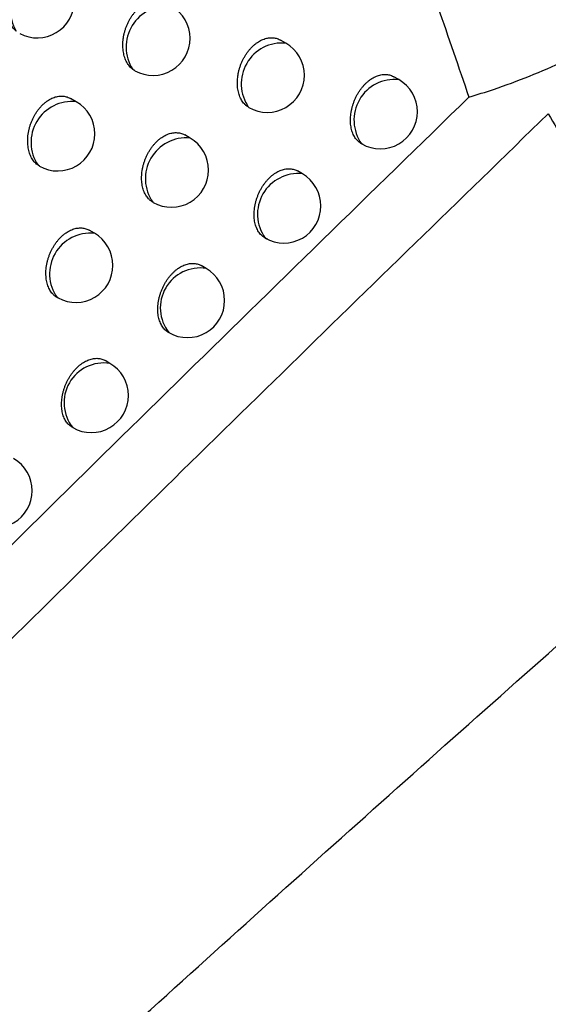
# Model space of a CAD drawing. Header units: millimetres. Extents: x -0.387 to 0.594, y -0.166 to 0.447.
# Tile 75 of 109: x 0.45358 to 0.4607, y -0.04892 to -0.03564. Entities that reach past the tile are written whole.
import ezdxf

# ---------------------------------------------------------------- set-up
doc = ezdxf.new("R2010")
doc.units = ezdxf.units.MM
doc.layers.add('FORMAT', color=7, linetype='Continuous')

msp = doc.modelspace()

# ---------------------------------------------------------------- linework, layer by layer
at = {"layer": 'FORMAT', "color": 7, "linetype": 'Continuous', "lineweight": 25}
for p, q in [((0.457167, -0.035958), (0.457094, -0.035916)), ((0.458689, -0.03645), (0.45862, -0.03641)), ((0.454345, -0.036748), (0.454269, -0.036704)), ((0.455877, -0.037237), (0.455806, -0.037196)), ((0.453851, -0.037616), (0.45383, -0.037604)), ((0.45739, -0.03772), (0.457323, -0.037681)), ((0.455382, -0.038106), (0.455377, -0.038103)), ((0.454588, -0.038521), (0.454517, -0.03848)), ((0.456093, -0.038995), (0.456027, -0.038957)), ((0.4541, -0.039394), (0.454088, -0.039387)), ((0.454797, -0.040275), (0.454732, -0.040237))]:
    msp.add_line(p, q, dxfattribs=at)
for centre, radius, start, end in [((0.454017, -0.035512), 0.0005596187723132, 84.810608, 210.481345), ((0.453818, -0.035388), 0.0005, 241.936223, 0.000988), ((0.45557, -0.03601), 0.0005533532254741, 84.171199, 213.092329), ((0.455377, -0.035893), 0.0005, 0.000988, 60.003677), ((0.455377, -0.035893), 0.0005, 241.048403, 0.000988), ((0.457117, -0.036507), 0.0005508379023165, 84.721975, 215.101415), ((0.456917, -0.036391), 0.0005, 0.000988, 60.003677), ((0.456917, -0.036391), 0.0005, 240.094975, 0.000988), ((0.458633, -0.036995), 0.0005480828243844, 84.182596, 215.824758), ((0.458439, -0.036883), 0.0005, 0.000988, 60.003677), ((0.454286, -0.037296), 0.0005509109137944, 83.921447, 214.080482), ((0.454095, -0.037181), 0.0005, 0.000988, 60.003677), ((0.458439, -0.036883), 0.0005, 240.003677, 0.000988), ((0.454095, -0.037181), 0.0005, 240.685221, 0.000988), ((0.455825, -0.037785), 0.0005497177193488, 84.559373, 215.447981), ((0.455627, -0.03767), 0.0005, 0.000988, 60.003677), ((0.455627, -0.03767), 0.0005, 240.381129, 0.000988), ((0.457333, -0.038264), 0.0005474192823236, 84.027443, 215.979911), ((0.45714, -0.038153), 0.0005, 0.000988, 60.003677), ((0.45714, -0.038153), 0.0005, 240.003677, 0.000988), ((0.454534, -0.039068), 0.0005492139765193, 84.4441, 215.563254), ((0.454338, -0.038954), 0.0005, 0.000988, 60.003677), ((0.454338, -0.038954), 0.0005, 241.414104, 0.000988), ((0.456015, -0.039527), 0.0005380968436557, 81.693107, 218.314247), ((0.455843, -0.039428), 0.0005, 0.000988, 60.003677), ((0.455843, -0.039428), 0.0005, 240.003677, 0.000988), ((0.454717, -0.040806), 0.0005372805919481, 81.473192, 218.534161), ((0.454547, -0.040708), 0.0005, 0.000988, 60.003677), ((0.454547, -0.040708), 0.0005, 240.003677, 0.000988), ((0.453251, -0.041992), 0.0005, 0.000988, 60.003677), ((0.453251, -0.041992), 0.0005, 240.003677, 0.000988)]:
    msp.add_arc(centre, radius, start, end, dxfattribs=at)
for points, knots in [([(0.4468733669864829, -0.0568047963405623), (0.4490907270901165, -0.0547399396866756), (0.4535747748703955, -0.0505642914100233), (0.460378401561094, -0.0444476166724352), (0.4672710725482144, -0.03841406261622), (0.4742053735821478, -0.0325226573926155), (0.4811714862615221, -0.0267769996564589), (0.4881643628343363, -0.0211806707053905), (0.4951829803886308, -0.0157339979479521), (0.5022311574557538, -0.0104363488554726), (0.5109020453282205, -0.0041313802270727), (0.5212087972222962, 0.0030421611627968), (0.5331750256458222, 0.0108821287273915), (0.5451910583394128, 0.0183074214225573), (0.5532206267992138, 0.0228624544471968), (0.5572377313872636, 0.025141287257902)], [0, 0, 0, 0, 0.0622011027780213, 0.1257859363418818, 0.1893965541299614, 0.2530847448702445, 0.3167987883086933, 0.3803835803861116, 0.4439938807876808, 0.507681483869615, 0.5713950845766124, 0.6782397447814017, 0.7852056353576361, 0.8925407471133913, 0.9999999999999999, 0.9999999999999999, 0.9999999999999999, 0.9999999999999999]), ([(0.5578313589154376, 0.0198164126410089), (0.5555341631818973, 0.0185208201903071), (0.5508576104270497, 0.0158832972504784), (0.5438035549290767, 0.0116956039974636), (0.536669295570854, 0.0073016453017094), (0.5295389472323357, 0.002735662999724), (0.5224213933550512, -0.001992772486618), (0.5153215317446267, -0.0068811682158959), (0.5082403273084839, -0.0119283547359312), (0.501174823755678, -0.0171367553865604), (0.4927621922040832, -0.0235453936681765), (0.4830243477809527, -0.0312730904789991), (0.4719910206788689, -0.0404754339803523), (0.4610202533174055, -0.0500369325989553), (0.4537855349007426, -0.0567206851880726), (0.4501662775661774, -0.0600643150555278)], [0, 0, 0, 0, 0.0629734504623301, 0.1281992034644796, 0.1934519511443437, 0.2587859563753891, 0.3241471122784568, 0.3893728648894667, 0.454625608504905, 0.5199596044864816, 0.585320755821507, 0.6887198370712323, 0.7922265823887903, 0.8960587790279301, 1, 1, 1, 1]), ([(0.4221624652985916, -0.0459381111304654), (0.4244049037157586, -0.044404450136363), (0.4288900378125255, -0.0413369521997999), (0.437036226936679, -0.0359440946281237), (0.4460722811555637, -0.03013338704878), (0.4528716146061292, -0.0259167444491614), (0.4559995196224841, -0.0239769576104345)], [0, 0, 0, 0, 0.2011493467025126, 0.4023217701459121, 0.7250494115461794, 0.9999999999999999, 0.9999999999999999, 0.9999999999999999, 0.9999999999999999]), ([(0.457186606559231, -0.0268975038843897), (0.4566036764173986, -0.0273278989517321), (0.4536888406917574, -0.0294800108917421), (0.4470880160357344, -0.0345316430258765), (0.4393309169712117, -0.0408693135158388), (0.4330485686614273, -0.0463311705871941), (0.4294839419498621, -0.0495182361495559), (0.4277140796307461, -0.0511394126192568), (0.42682910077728, -0.0519500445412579)], [0, 0, 0, 0, 0.0561086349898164, 0.2805609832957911, 0.6399562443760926, 0.8199378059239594, 0.9099640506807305, 1, 1, 1, 1]), ([(0.4596334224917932, -0.0366857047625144), (0.4597445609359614, -0.0366516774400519), (0.4600202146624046, -0.0365672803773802), (0.4604527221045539, -0.0364062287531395), (0.4609290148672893, -0.0361986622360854), (0.461393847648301, -0.0359621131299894), (0.4618341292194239, -0.0357037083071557), (0.4622560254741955, -0.035420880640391), (0.4626565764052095, -0.0351148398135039), (0.4630415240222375, -0.0347777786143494), (0.4633978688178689, -0.0344182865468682), (0.4637171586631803, -0.0340435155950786), (0.4639962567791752, -0.033658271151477), (0.4642352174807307, -0.0332635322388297), (0.464434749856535, -0.0328560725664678), (0.4645784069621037, -0.0324702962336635), (0.4646774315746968, -0.0321121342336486), (0.4647126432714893, -0.0318943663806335), (0.4647302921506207, -0.0317852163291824)], [0, 0, 0, 0, 0.0422372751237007, 0.1047599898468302, 0.1676921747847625, 0.2318939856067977, 0.2965260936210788, 0.357409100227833, 0.4232001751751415, 0.4894446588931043, 0.5571198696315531, 0.6252907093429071, 0.6910826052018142, 0.7573379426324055, 0.8250753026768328, 0.8933344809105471, 0.9465368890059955, 1, 1, 1, 1]), ([(0.4607026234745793, -0.0369090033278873), (0.460779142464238, -0.0370408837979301), (0.4609322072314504, -0.0373046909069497), (0.4611715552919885, -0.0376989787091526), (0.4614222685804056, -0.0380913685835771), (0.4616612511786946, -0.0384365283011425), (0.4618834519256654, -0.038725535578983), (0.4620882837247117, -0.0389609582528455), (0.4623101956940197, -0.0391716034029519), (0.4625073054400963, -0.0393052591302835), (0.4626708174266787, -0.0393689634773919), (0.4627840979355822, -0.0393924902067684), (0.4629066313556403, -0.0393919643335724), (0.4630245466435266, -0.0393618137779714), (0.4631332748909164, -0.0393071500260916), (0.4632272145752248, -0.039239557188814), (0.4633172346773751, -0.0391551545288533), (0.4634233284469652, -0.0390332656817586), (0.4635402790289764, -0.0388649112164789), (0.4637417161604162, -0.0385079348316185), (0.4639658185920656, -0.0379663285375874), (0.4642416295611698, -0.037118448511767), (0.46450188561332, -0.0361157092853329), (0.4647489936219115, -0.0349662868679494), (0.4649624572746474, -0.0338100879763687), (0.4650810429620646, -0.0330351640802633), (0.4651403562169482, -0.0326475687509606)], [0, 0, 0, 0, 0.0493315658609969, 0.0986804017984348, 0.1517717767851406, 0.2049191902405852, 0.2418333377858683, 0.2788213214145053, 0.3160057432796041, 0.3536282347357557, 0.3678974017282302, 0.3823201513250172, 0.3966193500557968, 0.4114032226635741, 0.4219035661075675, 0.4327206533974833, 0.4432150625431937, 0.4539324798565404, 0.4731062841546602, 0.4927637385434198, 0.5520191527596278, 0.6127230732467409, 0.7090140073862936, 0.8056611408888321, 0.9027971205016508, 0.9999999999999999, 0.9999999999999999, 0.9999999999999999, 0.9999999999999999]), ([(0.4584232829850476, -0.0332392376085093), (0.4585433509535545, -0.033574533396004), (0.4588123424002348, -0.0343257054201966), (0.4592180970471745, -0.035474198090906), (0.4594949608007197, -0.0362818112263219), (0.4596334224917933, -0.0366857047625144)], [0, 0, 0, 0, 0.2872583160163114, 0.6435524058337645, 0.9999999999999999, 0.9999999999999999, 0.9999999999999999, 0.9999999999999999]), ([(0.4535348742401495, -0.0357959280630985), (0.4535286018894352, -0.0357901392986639), (0.4535148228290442, -0.0357774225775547), (0.453495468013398, -0.0357546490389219), (0.4534767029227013, -0.0357278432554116), (0.453459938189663, -0.0356981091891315), (0.4534454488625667, -0.0356659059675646), (0.4534333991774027, -0.0356316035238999), (0.453423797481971, -0.0355952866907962), (0.4534167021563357, -0.0355568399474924), (0.4534123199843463, -0.0355169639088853), (0.4534106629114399, -0.0354761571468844), (0.4534116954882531, -0.0354345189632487), (0.4534155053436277, -0.0353918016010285), (0.4534220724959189, -0.0353490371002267), (0.453431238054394, -0.0353067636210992), (0.4534429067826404, -0.035265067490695), (0.4534572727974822, -0.0352235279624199), (0.4534739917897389, -0.0351833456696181), (0.4534927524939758, -0.0351449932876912), (0.453513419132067, -0.0351084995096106), (0.4535363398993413, -0.0350733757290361), (0.4535608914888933, -0.0350406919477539), (0.453586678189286, -0.0350107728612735), (0.4536135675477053, -0.0349835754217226), (0.4536419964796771, -0.0349587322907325), (0.453671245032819, -0.0349369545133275), (0.4537009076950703, -0.034918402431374), (0.4537308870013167, -0.0349029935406), (0.4537615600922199, -0.0348905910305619), (0.453792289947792, -0.0348815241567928), (0.4538227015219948, -0.034875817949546), (0.4538527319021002, -0.0348733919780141), (0.4538825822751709, -0.0348742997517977), (0.4539117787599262, -0.0348785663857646), (0.4539399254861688, -0.0348862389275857), (0.4539646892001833, -0.0348957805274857), (0.4539794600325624, -0.0349042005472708), (0.4539857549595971, -0.0349077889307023)], [0, 0, 0, 0, 0.0233112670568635, 0.0512100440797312, 0.0792976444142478, 0.1079765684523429, 0.1368582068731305, 0.165210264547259, 0.1937569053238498, 0.2229169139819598, 0.2522889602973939, 0.2807948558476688, 0.3095003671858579, 0.3388397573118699, 0.368400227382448, 0.3966639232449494, 0.4251290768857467, 0.454236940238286, 0.4835700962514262, 0.5112882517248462, 0.5392051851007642, 0.5677558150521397, 0.5965281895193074, 0.6236539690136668, 0.6509724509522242, 0.6789016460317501, 0.7070428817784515, 0.7338091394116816, 0.7607617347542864, 0.7883001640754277, 0.8160400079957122, 0.8428355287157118, 0.8698137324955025, 0.8973626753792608, 0.9251064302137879, 0.9522967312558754, 0.9796701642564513, 0.9999999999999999, 0.9999999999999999, 0.9999999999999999, 0.9999999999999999]), ([(0.455106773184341, -0.0363121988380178), (0.4551006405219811, -0.0363073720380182), (0.4550883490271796, -0.0362976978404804), (0.4550697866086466, -0.0362793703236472), (0.455051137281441, -0.036257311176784), (0.4550329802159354, -0.0362306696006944), (0.4550168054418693, -0.0362011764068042), (0.4550029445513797, -0.0361692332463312), (0.4549915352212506, -0.0361352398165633), (0.4549825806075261, -0.0360992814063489), (0.4549761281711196, -0.0360612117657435), (0.4549723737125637, -0.0360217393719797), (0.4549713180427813, -0.0359813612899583), (0.454972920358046, -0.0359401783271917), (0.4549772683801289, -0.0358979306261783), (0.4549843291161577, -0.0358556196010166), (0.4549939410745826, -0.0358137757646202), (0.4550060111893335, -0.0357724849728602), (0.4550207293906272, -0.0357313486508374), (0.4550377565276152, -0.0356915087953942), (0.4550567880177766, -0.0356534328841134), (0.4550776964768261, -0.0356171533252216), (0.4551008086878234, -0.0355822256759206), (0.4551255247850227, -0.0355496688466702), (0.4551514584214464, -0.0355198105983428), (0.4551784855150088, -0.0354926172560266), (0.4552070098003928, -0.0354677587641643), (0.455236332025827, -0.0354459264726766), (0.4552660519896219, -0.0354272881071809), (0.4552960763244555, -0.0354117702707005), (0.455326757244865, -0.0353992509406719), (0.4553574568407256, -0.0353900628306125), (0.4553878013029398, -0.0353842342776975), (0.4554177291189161, -0.0353816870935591), (0.4554474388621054, -0.0353824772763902), (0.455476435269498, -0.0353866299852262), (0.4555043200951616, -0.0353941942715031), (0.4555285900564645, -0.0354035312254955), (0.4555429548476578, -0.0354117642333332), (0.4555489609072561, -0.0354152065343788)], [0, 0, 0, 0, 0.0215598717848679, 0.0432117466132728, 0.0705264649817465, 0.0980268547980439, 0.1261094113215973, 0.1543918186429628, 0.1820741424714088, 0.2099468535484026, 0.2384198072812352, 0.2671002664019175, 0.294904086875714, 0.3229023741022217, 0.3515175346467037, 0.3803475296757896, 0.4079502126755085, 0.435748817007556, 0.4641712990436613, 0.4928119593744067, 0.5199671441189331, 0.5473160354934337, 0.5752813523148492, 0.6034619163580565, 0.6301318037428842, 0.6569904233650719, 0.6844466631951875, 0.7121102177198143, 0.7384867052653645, 0.7650466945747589, 0.7921838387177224, 0.8195195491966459, 0.8459248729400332, 0.8725106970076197, 0.8996612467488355, 0.9270049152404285, 0.9537414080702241, 0.9806588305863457, 1, 1, 1, 1]), ([(0.4566660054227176, -0.0368233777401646), (0.4566608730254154, -0.0368202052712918), (0.4566505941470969, -0.0368138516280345), (0.4566359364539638, -0.0368027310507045), (0.4566218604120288, -0.0367904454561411), (0.4566059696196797, -0.0367743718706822), (0.4565888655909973, -0.0367536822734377), (0.4565713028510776, -0.0367272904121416), (0.456555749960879, -0.0366980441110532), (0.4565425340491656, -0.0366663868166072), (0.4565317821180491, -0.0366327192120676), (0.456523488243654, -0.0365971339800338), (0.4565176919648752, -0.0365594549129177), (0.4565145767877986, -0.0365203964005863), (0.4565141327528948, -0.0364804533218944), (0.4565163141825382, -0.036439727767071), (0.4565212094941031, -0.036397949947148), (0.4565287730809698, -0.0363560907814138), (0.4565388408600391, -0.0363146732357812), (0.4565513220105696, -0.0362737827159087), (0.4565664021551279, -0.0362330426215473), (0.4565837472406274, -0.0361935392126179), (0.4566030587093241, -0.0361557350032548), (0.4566242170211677, -0.0361196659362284), (0.456647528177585, -0.0360849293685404), (0.4566724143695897, -0.0360524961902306), (0.4566984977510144, -0.0360226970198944), (0.4567256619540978, -0.0359955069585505), (0.456754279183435, -0.0359706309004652), (0.4567836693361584, -0.0359487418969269), (0.4568134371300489, -0.035930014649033), (0.4568434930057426, -0.0359143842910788), (0.45687416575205, -0.0359017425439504), (0.4569048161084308, -0.0358924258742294), (0.4569350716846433, -0.0358864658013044), (0.4569648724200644, -0.0358837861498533), (0.4569944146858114, -0.0358844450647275), (0.4570231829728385, -0.035888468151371), (0.4570507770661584, -0.0358959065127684), (0.4570745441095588, -0.0359050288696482), (0.4570885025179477, -0.0359130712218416), (0.4570942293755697, -0.0359163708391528)], [0, 0, 0, 0, 0.016786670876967, 0.0336194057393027, 0.0505925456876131, 0.0676129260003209, 0.0942130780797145, 0.120994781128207, 0.1483463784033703, 0.1758938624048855, 0.2027827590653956, 0.2298569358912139, 0.2575153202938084, 0.2853756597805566, 0.3123583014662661, 0.3395294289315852, 0.3672978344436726, 0.3952739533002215, 0.4220958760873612, 0.4491074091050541, 0.4767216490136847, 0.5045461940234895, 0.5310129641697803, 0.5576675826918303, 0.5849189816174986, 0.6123783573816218, 0.6384597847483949, 0.6647251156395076, 0.6915723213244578, 0.7186212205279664, 0.7444703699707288, 0.7704992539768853, 0.7970936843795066, 0.8238828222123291, 0.8497586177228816, 0.8758117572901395, 0.9024205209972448, 0.9292196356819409, 0.9553643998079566, 0.9816869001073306, 1, 1, 1, 1]), ([(0.4551346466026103, -0.0363299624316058), (0.4551336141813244, -0.036329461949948), (0.4551237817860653, -0.0363246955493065), (0.4551148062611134, -0.0363181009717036), (0.455106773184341, -0.0363121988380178)], [0, 0, 0, 0, 0.1050020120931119, 1, 1, 1, 1]), ([(0.4582153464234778, -0.0373280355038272), (0.4582072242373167, -0.0373245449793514), (0.4581908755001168, -0.0373175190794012), (0.458167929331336, -0.0373032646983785), (0.4581461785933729, -0.0372862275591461), (0.4581258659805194, -0.0372661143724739), (0.4581071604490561, -0.0372430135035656), (0.4580902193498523, -0.037216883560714), (0.4580753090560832, -0.0371879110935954), (0.4580627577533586, -0.0371565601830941), (0.458052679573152, -0.0371232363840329), (0.4580450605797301, -0.0370880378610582), (0.4580399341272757, -0.0370507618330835), (0.4580374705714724, -0.0370121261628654), (0.4580376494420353, -0.036972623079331), (0.4580404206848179, -0.0369323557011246), (0.4580458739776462, -0.0368910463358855), (0.4580539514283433, -0.0368496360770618), (0.4580644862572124, -0.0368086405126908), (0.4580773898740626, -0.0367681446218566), (0.4580928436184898, -0.0367277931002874), (0.4581105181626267, -0.036688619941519), (0.4581301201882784, -0.036651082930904), (0.458151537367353, -0.0366152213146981), (0.4581750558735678, -0.0365806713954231), (0.4582001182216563, -0.0365483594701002), (0.458226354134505, -0.0365186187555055), (0.4582536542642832, -0.0364914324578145), (0.4582823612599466, -0.0364665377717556), (0.4583118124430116, -0.0364445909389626), (0.4583416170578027, -0.0364257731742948), (0.4583716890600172, -0.0364100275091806), (0.4584023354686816, -0.036397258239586), (0.4584329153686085, -0.0363878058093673), (0.4584630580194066, -0.036381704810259), (0.4584927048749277, -0.0363788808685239), (0.4585220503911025, -0.0363793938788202), (0.4585505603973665, -0.0363832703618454), (0.4585778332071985, -0.0363905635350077), (0.4586010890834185, -0.0363994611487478), (0.4586146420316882, -0.0364073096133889), (0.4586201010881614, -0.0364104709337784)], [0, 0, 0, 0, 0.0243807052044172, 0.0490746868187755, 0.0739270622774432, 0.0991033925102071, 0.1247860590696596, 0.1506446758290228, 0.1770561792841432, 0.2036579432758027, 0.2295579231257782, 0.2556366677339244, 0.2822791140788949, 0.3091164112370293, 0.3350866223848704, 0.3612380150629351, 0.3879629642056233, 0.4148871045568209, 0.440735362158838, 0.4667656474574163, 0.4933735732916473, 0.5201826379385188, 0.5457612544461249, 0.5715205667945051, 0.597853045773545, 0.6243849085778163, 0.6496701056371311, 0.675133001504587, 0.7011577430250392, 0.7273770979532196, 0.7524857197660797, 0.7777688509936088, 0.8036013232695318, 0.8296230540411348, 0.8547546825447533, 0.880058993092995, 0.9059050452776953, 0.9319370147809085, 0.9572778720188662, 0.9827917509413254, 1, 1, 1, 1]), ([(0.4596334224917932, -0.0366857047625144), (0.4570056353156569, -0.0392502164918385), (0.451761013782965, -0.0443685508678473), (0.4465557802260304, -0.0496567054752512), (0.4439585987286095, -0.0522952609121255)], [0, 0, 0, 0, 0.5010441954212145, 1, 1, 1, 1]), ([(0.4538301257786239, -0.0376042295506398), (0.4538228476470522, -0.0375987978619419), (0.4538082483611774, -0.0375879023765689), (0.4537877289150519, -0.0375678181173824), (0.4537683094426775, -0.0375447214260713), (0.4537503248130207, -0.0375181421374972), (0.4537343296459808, -0.0374887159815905), (0.4537206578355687, -0.0374568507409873), (0.453709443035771, -0.037422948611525), (0.4537006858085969, -0.0373870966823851), (0.4536944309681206, -0.0373491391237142), (0.4536908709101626, -0.0373097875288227), (0.453690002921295, -0.0372695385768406), (0.4536917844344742, -0.0372284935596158), (0.4536963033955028, -0.0371863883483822), (0.45370352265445, -0.0371442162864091), (0.4537132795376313, -0.0371025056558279), (0.4537254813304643, -0.0370613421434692), (0.4537403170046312, -0.0370203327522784), (0.453757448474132, -0.0369806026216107), (0.453776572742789, -0.036942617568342), (0.453797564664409, -0.0369064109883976), (0.453820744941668, -0.0368715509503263), (0.4538455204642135, -0.0368390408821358), (0.4538715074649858, -0.0368092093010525), (0.4538985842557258, -0.0367820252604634), (0.4539271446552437, -0.0367571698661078), (0.453956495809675, -0.0367353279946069), (0.453986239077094, -0.0367166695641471), (0.4540162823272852, -0.0367011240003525), (0.4540469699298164, -0.036688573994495), (0.4540776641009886, -0.0366793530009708), (0.4541079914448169, -0.0366734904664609), (0.4541378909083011, -0.0366709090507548), (0.4541675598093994, -0.036671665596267), (0.454196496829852, -0.0366757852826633), (0.4542243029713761, -0.0366833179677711), (0.4542484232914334, -0.0366925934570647), (0.4542626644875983, -0.0367007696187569), (0.4542685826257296, -0.0367041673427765)], [0, 0, 0, 0, 0.025125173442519, 0.0503988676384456, 0.0775062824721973, 0.1047981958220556, 0.1326688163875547, 0.1607381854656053, 0.1881877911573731, 0.2158263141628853, 0.2440604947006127, 0.2725006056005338, 0.3000608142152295, 0.3278137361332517, 0.356177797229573, 0.384754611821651, 0.4121239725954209, 0.4396873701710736, 0.4678683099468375, 0.4962650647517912, 0.5232147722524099, 0.5503564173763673, 0.5781085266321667, 0.6060736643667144, 0.6325700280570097, 0.6592536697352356, 0.6865301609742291, 0.7140122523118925, 0.7402360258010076, 0.7666421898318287, 0.7936220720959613, 0.8207993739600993, 0.8470529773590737, 0.8734861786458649, 0.9004815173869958, 0.9276691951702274, 0.9542355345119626, 0.9809819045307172, 0.9999999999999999, 0.9999999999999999, 0.9999999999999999, 0.9999999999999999]), ([(0.4464057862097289, -0.0510840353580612), (0.4487800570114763, -0.048686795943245), (0.4535297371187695, -0.0438911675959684), (0.4583112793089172, -0.0392367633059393), (0.4607026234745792, -0.0369090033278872)], [0, 0, 0, 0, 0.4998801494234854, 1, 1, 1, 1]), ([(0.4553824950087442, -0.0381063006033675), (0.4553766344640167, -0.0381029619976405), (0.4553648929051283, -0.0380962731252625), (0.455348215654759, -0.0380842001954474), (0.4553322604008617, -0.0380706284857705), (0.4553152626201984, -0.0380535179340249), (0.4552977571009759, -0.0380322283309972), (0.455280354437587, -0.038005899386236), (0.4552649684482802, -0.037976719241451), (0.4552519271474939, -0.0379451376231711), (0.4552413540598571, -0.0379115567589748), (0.4552332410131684, -0.03787607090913), (0.4552276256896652, -0.0378384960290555), (0.455224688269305, -0.0377995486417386), (0.4552244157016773, -0.0377597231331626), (0.4552267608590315, -0.0377191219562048), (0.4552318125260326, -0.0376774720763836), (0.4552395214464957, -0.0376357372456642), (0.4552497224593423, -0.0375944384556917), (0.4552623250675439, -0.0375536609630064), (0.4552775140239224, -0.0375130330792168), (0.4552949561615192, -0.0374736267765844), (0.4553143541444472, -0.0374359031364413), (0.4553355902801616, -0.037399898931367), (0.4553589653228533, -0.0373652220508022), (0.4553839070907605, -0.0373328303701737), (0.4554100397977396, -0.037303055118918), (0.4554372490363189, -0.0372758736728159), (0.4554658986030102, -0.0372510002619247), (0.455495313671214, -0.0372291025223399), (0.4555251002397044, -0.0372103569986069), (0.4555551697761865, -0.0371947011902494), (0.4555858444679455, -0.0371820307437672), (0.4556164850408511, -0.0371726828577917), (0.4556467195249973, -0.0371666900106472), (0.4556764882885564, -0.0371639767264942), (0.4557059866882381, -0.0371646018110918), (0.4557346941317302, -0.0371685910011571), (0.4557622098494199, -0.0371759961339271), (0.45578584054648, -0.0371850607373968), (0.4557996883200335, -0.037193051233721), (0.4558053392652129, -0.0371963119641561)], [0, 0, 0, 0, 0.0187461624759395, 0.0375578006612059, 0.0565700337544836, 0.0756499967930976, 0.1020183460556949, 0.1285668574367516, 0.1556810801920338, 0.1829898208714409, 0.2096260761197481, 0.2364459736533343, 0.263844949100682, 0.2914441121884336, 0.3181656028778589, 0.3450737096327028, 0.3725730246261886, 0.4002778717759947, 0.4268476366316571, 0.4536050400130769, 0.4809586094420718, 0.5085200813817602, 0.5347580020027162, 0.5611818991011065, 0.5881963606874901, 0.6154165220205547, 0.6412956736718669, 0.667357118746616, 0.6939952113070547, 0.7208331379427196, 0.746497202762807, 0.7723396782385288, 0.7987435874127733, 0.8253408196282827, 0.8510319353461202, 0.8768992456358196, 0.9033187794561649, 0.9299275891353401, 0.9558716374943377, 0.9819922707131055, 0.9999999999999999, 0.9999999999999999, 0.9999999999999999, 0.9999999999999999]), ([(0.456926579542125, -0.0386015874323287), (0.4569244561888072, -0.0386008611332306), (0.4569136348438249, -0.0385971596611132), (0.4568947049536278, -0.0385888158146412), (0.4568706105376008, -0.0385745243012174), (0.4568479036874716, -0.0385569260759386), (0.4568270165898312, -0.0385362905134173), (0.4568081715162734, -0.0385128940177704), (0.4567913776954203, -0.0384868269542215), (0.4567766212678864, -0.0384579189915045), (0.4567642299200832, -0.0384266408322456), (0.4567543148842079, -0.0383933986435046), (0.4567468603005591, -0.0383582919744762), (0.4567418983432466, -0.0383211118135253), (0.4567395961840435, -0.0382825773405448), (0.4567399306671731, -0.0382431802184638), (0.4567428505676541, -0.0382030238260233), (0.4567484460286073, -0.0381618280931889), (0.4567566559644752, -0.0381205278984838), (0.4567673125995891, -0.0380796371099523), (0.4567803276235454, -0.0380392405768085), (0.4567958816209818, -0.037998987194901), (0.4568136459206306, -0.037959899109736), (0.4568333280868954, -0.037922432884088), (0.4568548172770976, -0.0378866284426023), (0.456878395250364, -0.0378521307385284), (0.4569035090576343, -0.0378198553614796), (0.4569297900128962, -0.0377901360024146), (0.4569571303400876, -0.0377629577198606), (0.4569858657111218, -0.0377380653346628), (0.4570153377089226, -0.0377161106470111), (0.4570452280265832, -0.0376972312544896), (0.4570753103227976, -0.0376814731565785), (0.4571059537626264, -0.0376686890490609), (0.457136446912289, -0.0376592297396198), (0.4571665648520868, -0.0376530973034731), (0.4571961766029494, -0.0376502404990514), (0.4572254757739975, -0.0376507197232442), (0.4572539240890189, -0.037654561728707), (0.4572811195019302, -0.0376618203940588), (0.4573042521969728, -0.037670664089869), (0.4573177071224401, -0.0376784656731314), (0.4573231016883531, -0.0376815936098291)], [0, 0, 0, 0, 0.0061429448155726, 0.0313065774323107, 0.0566424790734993, 0.0825189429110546, 0.1085810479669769, 0.1339909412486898, 0.1595750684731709, 0.1857068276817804, 0.2120270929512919, 0.2376376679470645, 0.263425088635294, 0.2897701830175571, 0.3163080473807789, 0.3419823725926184, 0.3678357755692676, 0.3942559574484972, 0.4208729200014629, 0.4464329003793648, 0.4721727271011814, 0.4984830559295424, 0.5249919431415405, 0.5503012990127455, 0.5757892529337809, 0.601843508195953, 0.6280946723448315, 0.6531321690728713, 0.6783454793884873, 0.7041145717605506, 0.7300761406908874, 0.7549509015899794, 0.7801805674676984, 0.8055903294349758, 0.8313696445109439, 0.8562673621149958, 0.8813362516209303, 0.9069423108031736, 0.9327327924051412, 0.957826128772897, 0.983090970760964, 1, 1, 1, 1]), ([(0.4541002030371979, -0.0393935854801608), (0.4540935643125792, -0.039390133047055), (0.4540802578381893, -0.0393832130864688), (0.4540614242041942, -0.0393702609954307), (0.4540434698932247, -0.0393554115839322), (0.4540253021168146, -0.0393372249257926), (0.4540073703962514, -0.039315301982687), (0.4539901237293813, -0.0392890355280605), (0.4539749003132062, -0.0392599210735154), (0.4539620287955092, -0.0392284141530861), (0.453951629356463, -0.0391949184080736), (0.4539436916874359, -0.0391595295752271), (0.4539382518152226, -0.0391220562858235), (0.4539354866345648, -0.0390832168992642), (0.453935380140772, -0.0390435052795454), (0.4539378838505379, -0.0390030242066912), (0.4539430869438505, -0.0389614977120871), (0.4539509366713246, -0.0389198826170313), (0.4539612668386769, -0.0388786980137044), (0.4539739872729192, -0.0388380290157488), (0.4539892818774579, -0.0387975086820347), (0.454006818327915, -0.0387581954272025), (0.4540263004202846, -0.0387205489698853), (0.4540476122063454, -0.0386846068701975), (0.454071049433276, -0.0386499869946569), (0.4540960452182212, -0.0386176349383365), (0.4541222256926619, -0.0385878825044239), (0.4541494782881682, -0.0385607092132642), (0.4541781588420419, -0.0385358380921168), (0.4542075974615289, -0.0385139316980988), (0.4542374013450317, -0.0384951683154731), (0.4542674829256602, -0.0384794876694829), (0.4542981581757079, -0.0384667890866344), (0.4543287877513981, -0.0384574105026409), (0.454359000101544, -0.0384513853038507), (0.4543887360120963, -0.0384486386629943), (0.4544181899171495, -0.0384492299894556), (0.4544468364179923, -0.0384531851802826), (0.4544742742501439, -0.0384605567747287), (0.4544977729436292, -0.0384695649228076), (0.4545115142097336, -0.0384775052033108), (0.4545170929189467, -0.0384807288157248)], [0, 0, 0, 0, 0.0207518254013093, 0.0415943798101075, 0.0627165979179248, 0.0839336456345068, 0.110063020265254, 0.1363711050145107, 0.1632405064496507, 0.1903029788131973, 0.2166807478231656, 0.2432404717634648, 0.2703739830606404, 0.2977058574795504, 0.3241610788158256, 0.3508010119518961, 0.3780259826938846, 0.4054542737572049, 0.4317664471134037, 0.4582642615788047, 0.4853516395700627, 0.5126445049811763, 0.5386468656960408, 0.5648333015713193, 0.5916040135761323, 0.6185781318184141, 0.6442467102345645, 0.6700959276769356, 0.6965164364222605, 0.7231348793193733, 0.7486044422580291, 0.7742510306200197, 0.800454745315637, 0.8268503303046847, 0.8523471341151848, 0.8780189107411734, 0.9042392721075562, 0.930647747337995, 0.9563821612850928, 0.9822919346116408, 1, 1, 1, 1]), ([(0.4555869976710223, -0.0398570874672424), (0.4555821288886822, -0.0398543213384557), (0.4555690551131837, -0.0398468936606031), (0.4555495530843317, -0.0398312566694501), (0.4555287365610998, -0.0398107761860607), (0.4555100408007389, -0.0397874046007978), (0.4554933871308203, -0.0397614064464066), (0.4554787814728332, -0.0397325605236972), (0.4554665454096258, -0.0397013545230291), (0.4554567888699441, -0.0396681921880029), (0.4554494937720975, -0.0396331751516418), (0.4554446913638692, -0.0395960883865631), (0.4554425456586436, -0.0395576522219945), (0.4554430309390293, -0.03951835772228), (0.4554460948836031, -0.0394783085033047), (0.4554518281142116, -0.0394372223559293), (0.4554601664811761, -0.0393960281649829), (0.4554709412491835, -0.0393552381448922), (0.4554840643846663, -0.0393149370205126), (0.4554997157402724, -0.0392747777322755), (0.4555175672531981, -0.0392357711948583), (0.455537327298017, -0.0391983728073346), (0.4555588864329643, -0.0391626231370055), (0.4555825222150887, -0.039128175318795), (0.4556076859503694, -0.0390959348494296), (0.4556340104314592, -0.0390662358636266), (0.4556613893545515, -0.0390390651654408), (0.4556901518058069, -0.0390141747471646), (0.4557196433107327, -0.0389922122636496), (0.4557495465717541, -0.0389733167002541), (0.4557796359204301, -0.0389575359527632), (0.4558102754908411, -0.0389447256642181), (0.4558407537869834, -0.0389352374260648), (0.4558708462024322, -0.0389290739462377), (0.4559004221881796, -0.0389261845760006), (0.4559296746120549, -0.0389266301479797), (0.4559580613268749, -0.0389304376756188), (0.4559851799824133, -0.0389376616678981), (0.4560081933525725, -0.0389464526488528), (0.4560215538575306, -0.0389542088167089), (0.4560268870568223, -0.0389573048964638)], [0, 0, 0, 0, 0.0160243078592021, 0.0430288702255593, 0.0702274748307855, 0.0967278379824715, 0.1234100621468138, 0.1506640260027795, 0.1781148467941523, 0.2048104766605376, 0.2316905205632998, 0.2591521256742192, 0.2868147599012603, 0.3135713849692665, 0.3405145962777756, 0.3680482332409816, 0.3957868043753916, 0.4224305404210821, 0.4492615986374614, 0.4766866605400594, 0.504318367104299, 0.5307166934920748, 0.5573011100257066, 0.584475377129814, 0.6118546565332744, 0.6379875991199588, 0.664303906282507, 0.6911997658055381, 0.7182962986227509, 0.7442712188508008, 0.7706167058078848, 0.7971502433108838, 0.8240696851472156, 0.8500685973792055, 0.8762463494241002, 0.9029854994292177, 0.9299174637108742, 0.9561090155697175, 0.98247975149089, 1, 1, 1, 1]), ([(0.4542894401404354, -0.0411361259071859), (0.4542845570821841, -0.0411333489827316), (0.4542715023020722, -0.0411259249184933), (0.4542520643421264, -0.0411103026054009), (0.4542313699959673, -0.041089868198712), (0.4542128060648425, -0.0410665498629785), (0.4541962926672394, -0.0410406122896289), (0.4541818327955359, -0.0410118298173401), (0.4541697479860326, -0.0409806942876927), (0.454160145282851, -0.040947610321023), (0.4541530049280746, -0.040912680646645), (0.4541483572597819, -0.0408756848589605), (0.454146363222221, -0.0408373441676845), (0.4541469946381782, -0.0407981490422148), (0.4541501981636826, -0.0407582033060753), (0.4541560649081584, -0.0407172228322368), (0.4541645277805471, -0.0406761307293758), (0.45417541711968, -0.0406354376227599), (0.4541886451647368, -0.0405952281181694), (0.4542043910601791, -0.0405551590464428), (0.4542223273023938, -0.0405162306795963), (0.4542421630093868, -0.0404788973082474), (0.4542637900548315, -0.040443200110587), (0.4542874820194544, -0.0404087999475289), (0.4543126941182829, -0.0403765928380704), (0.4543390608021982, -0.0403469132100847), (0.4543664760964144, -0.0403197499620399), (0.4543952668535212, -0.0402948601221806), (0.4544344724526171, -0.0402656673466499), (0.4544748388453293, -0.0402423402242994), (0.4545154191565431, -0.0402253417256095), (0.4545559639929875, -0.0402126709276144), (0.4545960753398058, -0.0402065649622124), (0.4546347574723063, -0.0402071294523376), (0.4546630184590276, -0.0402108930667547), (0.4546900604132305, -0.0402180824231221), (0.4547129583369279, -0.040226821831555), (0.4547262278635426, -0.0402345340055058), (0.4547315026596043, -0.0402375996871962)], [0, 0, 0, 0, 0.0161439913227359, 0.0431607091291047, 0.0703718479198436, 0.096867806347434, 0.1235457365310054, 0.1507958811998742, 0.1782430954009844, 0.2049211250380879, 0.2317835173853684, 0.2592273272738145, 0.2868721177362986, 0.3136060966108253, 0.3405264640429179, 0.3680365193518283, 0.3957511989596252, 0.4223784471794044, 0.4491927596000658, 0.4766000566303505, 0.50421355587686, 0.5306105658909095, 0.5571934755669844, 0.5843654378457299, 0.6117420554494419, 0.6378908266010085, 0.6642229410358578, 0.6911344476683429, 0.718246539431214, 0.770575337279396, 0.7971362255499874, 0.8240834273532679, 0.8764568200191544, 0.9030358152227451, 0.9299962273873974, 0.9562035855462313, 0.982590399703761, 0.9999999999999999, 0.9999999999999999, 0.9999999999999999, 0.9999999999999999])]:
    msp.add_open_spline(points, degree=3, knots=knots, dxfattribs=at)

doc.saveas('drawing.dxf')
